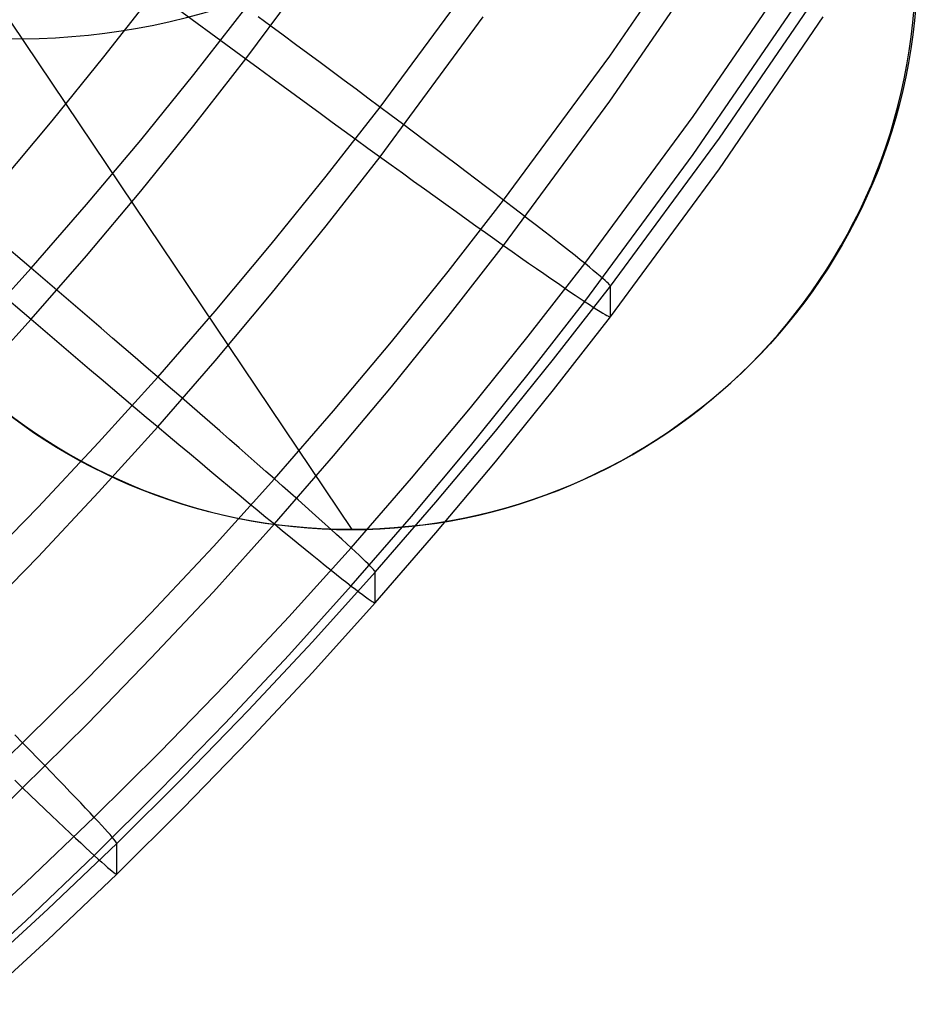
# Model space of a CAD drawing. Extents: x -1634 to -184, y -278 to 263.
# Tile 32 of 242: x -1184 to -1164, y -235 to -213. Entities that reach past the tile are written whole.
import ezdxf

# ---------------------------------------------------------------- set-up
doc = ezdxf.new("R2010")
doc.units = 0
doc.layers.add('PREDEFINITO', color=7, linetype='CONTINUOUS')

msp = doc.modelspace()

# ---------------------------------------------------------------- linework, layer by layer
at = {"layer": 'PREDEFINITO'}
for p, q in [((-1176.349, -224.055, 1.574), (-1191.109, -202.107, 432.369)), ((-1170.653, -213.595, 445.968), (-1168.413, -210.327, 445.894)), ((-1182.725, -210.695, 398.82), (-1178.698, -213.656, 398.886)), ((-1178.698, -213.656, 398.886), (-1176.492, -210.672, 398.819)), ((-1170.653, -214.591, 401.837), (-1168.413, -211.323, 401.763)), ((-1175.733, -214.723, 448.221), (-1173.453, -211.634, 448.151)), ((-1168.814, -214.927, 442.607), (-1166.532, -211.595, 442.532)), ((-1168.235, -215.406, 438.936), (-1165.939, -212.054, 438.86)), ((-1181.834, -213.612, 398.885), (-1180.712, -212.176, 398.853)), ((-1179.848, -213.999, 448.907), (-1178.698, -212.527, 448.874)), ((-1168.814, -215.77, 405.255), (-1166.532, -212.438, 405.18)), ((-1178.148, -212.932, 448.859), (-1178.423, -212.73, 448.872)), ((-1175.733, -215.82, 399.638), (-1173.453, -212.731, 399.568)), ((-1168.235, -216.083, 408.944), (-1165.939, -212.731, 408.868)), ((-1177.874, -213.134, 448.835), (-1178.148, -212.932, 448.859)), ((-1177.601, -213.336, 448.799), (-1177.874, -213.134, 448.835)), ((-1177.329, -213.537, 448.751), (-1177.601, -213.336, 448.799)), ((-1182.981, -215.027, 398.917), (-1181.834, -213.612, 398.885)), ((-1177.059, -213.737, 448.692), (-1177.329, -213.537, 448.751)), ((-1173.002, -216.781, 446.04), (-1170.653, -213.595, 445.968)), ((-1179.848, -215.128, 398.92), (-1178.698, -213.656, 398.886)), ((-1178.698, -213.656, 398.886), (-1178.423, -213.858, 398.897)), ((-1176.791, -213.936, 448.621), (-1177.059, -213.737, 448.692)), ((-1181.022, -215.45, 448.94), (-1179.848, -213.999, 448.907)), ((-1178.423, -213.858, 398.897), (-1178.148, -214.06, 398.919)), ((-1176.525, -214.133, 448.539), (-1176.791, -213.936, 448.621)), ((-1178.148, -214.06, 398.919), (-1177.874, -214.26, 398.952)), ((-1177.874, -214.26, 398.952), (-1177.601, -214.46, 398.998)), ((-1176.261, -214.329, 448.446), (-1176.525, -214.133, 448.539)), ((-1177.601, -214.46, 398.998), (-1177.329, -214.659, 399.055)), ((-1176.001, -214.524, 448.341), (-1176.261, -214.329, 448.446)), ((-1177.329, -214.659, 399.055), (-1177.059, -214.856, 399.123)), ((-1175.743, -214.716, 448.226), (-1176.001, -214.524, 448.341)), ((-1173.002, -217.778, 401.909), (-1170.653, -214.591, 401.837)), ((-1177.059, -214.856, 399.123), (-1176.791, -215.052, 399.202)), ((-1176.922, -216.248, 448.255), (-1175.733, -214.723, 448.221)), ((-1175.489, -214.905, 448.099), (-1175.743, -214.716, 448.226)), ((-1175.238, -215.093, 447.962), (-1175.489, -214.905, 448.099)), ((-1171.208, -218.176, 442.681), (-1168.814, -214.927, 442.607)), ((-1183.445, -218.281, 449.004), (-1187.248, -215.036, 448.93)), ((-1184.152, -216.419, 398.949), (-1182.981, -215.027, 398.917)), ((-1181.022, -216.578, 398.952), (-1179.848, -215.128, 398.92)), ((-1176.791, -215.052, 399.202), (-1176.525, -215.245, 399.293)), ((-1174.992, -215.277, 447.814), (-1175.238, -215.093, 447.962)), ((-1176.525, -215.245, 399.293), (-1176.261, -215.437, 399.395)), ((-1174.75, -215.459, 447.656), (-1174.992, -215.277, 447.814)), ((-1182.221, -216.877, 448.972), (-1181.022, -215.45, 448.94)), ((-1176.261, -215.437, 399.395), (-1176.001, -215.626, 399.508)), ((-1174.513, -215.637, 447.488), (-1174.75, -215.459, 447.656)), ((-1170.643, -218.675, 439.01), (-1168.235, -215.406, 438.936)), ((-1176.001, -215.626, 399.508), (-1175.743, -215.813, 399.633)), ((-1174.28, -215.812, 447.309), (-1174.513, -215.637, 447.488)), ((-1171.208, -219.02, 405.328), (-1168.814, -215.77, 405.255)), ((-1176.922, -217.345, 399.672), (-1175.733, -215.82, 399.638)), ((-1175.743, -215.813, 399.633), (-1175.489, -215.997, 399.767)), ((-1175.489, -215.997, 399.767), (-1175.238, -216.178, 399.913)), ((-1174.053, -215.984, 447.121), (-1174.28, -215.812, 447.309)), ((-1173.831, -216.152, 446.923), (-1174.053, -215.984, 447.121)), ((-1187.247, -216.166, 398.943), (-1183.445, -219.41, 399.016)), ((-1175.238, -216.178, 399.913), (-1174.992, -216.355, 400.069)), ((-1173.614, -216.316, 446.716), (-1173.831, -216.152, 446.923)), ((-1170.643, -219.353, 409.018), (-1168.235, -216.083, 408.944)), ((-1178.137, -217.751, 448.289), (-1176.922, -216.248, 448.255)), ((-1174.992, -216.355, 400.069), (-1174.75, -216.53, 400.235)), ((-1173.404, -216.475, 446.499), (-1173.614, -216.316, 446.716)), ((-1182.221, -218.006, 398.985), (-1181.022, -216.578, 398.952)), ((-1174.75, -216.53, 400.235), (-1174.513, -216.7, 400.411)), ((-1173.2, -216.63, 446.274), (-1173.404, -216.475, 446.499)), ((-1173.002, -216.781, 446.04), (-1173.2, -216.63, 446.274)), ((-1183.445, -218.281, 449.004), (-1182.221, -216.877, 448.972)), ((-1174.513, -216.7, 400.411), (-1174.28, -216.867, 400.598)), ((-1174.28, -216.867, 400.598), (-1174.053, -217.03, 400.793)), ((-1174.227, -218.355, 446.076), (-1173.002, -216.781, 446.04)), ((-1172.811, -216.927, 445.798), (-1173.002, -216.781, 446.04)), ((-1174.053, -217.03, 400.793), (-1173.831, -217.189, 400.999)), ((-1172.627, -217.068, 445.547), (-1172.811, -216.927, 445.798)), ((-1172.449, -217.205, 445.289), (-1172.627, -217.068, 445.547)), ((-1173.831, -217.189, 400.999), (-1173.614, -217.343, 401.213)), ((-1172.279, -217.336, 445.023), (-1172.449, -217.205, 445.289)), ((-1178.137, -218.848, 399.706), (-1176.922, -217.345, 399.672)), ((-1173.614, -217.343, 401.213), (-1173.404, -217.493, 401.437)), ((-1173.404, -217.493, 401.437), (-1173.2, -217.638, 401.669)), ((-1172.117, -217.461, 444.751), (-1172.279, -217.336, 445.023)), ((-1171.962, -217.581, 444.471), (-1172.117, -217.461, 444.751)), ((-1179.378, -219.23, 448.323), (-1178.137, -217.751, 448.289)), ((-1173.2, -217.638, 401.669), (-1173.002, -217.778, 401.909)), ((-1171.815, -217.696, 444.185), (-1171.962, -217.581, 444.471)), ((-1171.676, -217.805, 443.892), (-1171.815, -217.696, 444.185)), ((-1174.227, -219.351, 401.945), (-1173.002, -217.778, 401.909)), ((-1173.002, -217.778, 401.909), (-1172.811, -217.913, 402.158)), ((-1172.811, -217.913, 402.158), (-1172.627, -218.042, 402.414)), ((-1171.546, -217.908, 443.594), (-1171.676, -217.805, 443.892)), ((-1171.423, -218.004, 443.291), (-1171.546, -217.908, 443.594)), ((-1183.445, -219.41, 399.016), (-1182.221, -218.006, 398.985)), ((-1172.627, -218.042, 402.414), (-1172.449, -218.167, 402.678)), ((-1172.458, -219.782, 442.717), (-1171.208, -218.176, 442.681)), ((-1172.449, -218.167, 402.678), (-1172.279, -218.286, 402.95)), ((-1171.31, -218.095, 442.982), (-1171.423, -218.004, 443.291)), ((-1171.204, -218.18, 442.668), (-1171.31, -218.095, 442.982)), ((-1171.108, -218.258, 442.35), (-1171.204, -218.18, 442.668)), ((-1184.709, -219.679, 449.035), (-1183.445, -218.281, 449.004)), ((-1183.185, -218.503, 449.003), (-1183.445, -218.281, 449.004)), ((-1175.48, -219.905, 446.111), (-1174.227, -218.355, 446.076)), ((-1172.279, -218.286, 402.95), (-1172.117, -218.399, 403.228)), ((-1172.117, -218.399, 403.228), (-1171.962, -218.506, 403.513)), ((-1171.02, -218.33, 442.028), (-1171.108, -218.258, 442.35)), ((-1170.941, -218.395, 441.702), (-1171.02, -218.33, 442.028)), ((-1170.872, -218.454, 441.373), (-1170.941, -218.395, 441.702)), ((-1182.926, -218.725, 448.99), (-1183.185, -218.503, 449.003)), ((-1171.962, -218.506, 403.513), (-1171.815, -218.608, 403.804)), ((-1171.815, -218.608, 403.804), (-1171.676, -218.703, 404.101)), ((-1170.811, -218.506, 441.041), (-1170.872, -218.454, 441.373)), ((-1170.76, -218.551, 440.707), (-1170.811, -218.506, 441.041)), ((-1170.718, -218.589, 440.37), (-1170.76, -218.551, 440.707)), ((-1170.685, -218.621, 440.032), (-1170.718, -218.589, 440.37)), ((-1170.662, -218.646, 439.692), (-1170.685, -218.621, 440.032)), ((-1182.667, -218.946, 448.966), (-1182.926, -218.725, 448.99)), ((-1171.899, -220.291, 439.046), (-1170.643, -218.675, 439.01)), ((-1171.676, -218.703, 404.101), (-1171.546, -218.793, 404.403)), ((-1171.546, -218.793, 404.403), (-1171.423, -218.876, 404.711)), ((-1170.647, -218.664, 439.351), (-1170.662, -218.646, 439.692)), ((-1170.643, -218.675, 439.01), (-1170.647, -218.664, 439.351)), ((-1170.643, -219.353, 409.018), (-1170.643, -218.675, 439.01)), ((-1182.409, -219.167, 448.93), (-1182.667, -218.946, 448.966)), ((-1179.378, -220.327, 399.739), (-1178.137, -218.848, 399.706)), ((-1172.458, -220.625, 405.364), (-1171.208, -219.02, 405.328)), ((-1171.423, -218.876, 404.711), (-1171.31, -218.952, 405.024)), ((-1171.31, -218.952, 405.024), (-1171.204, -219.023, 405.341)), ((-1171.204, -219.023, 405.341), (-1171.108, -219.086, 405.662)), ((-1182.153, -219.387, 448.883), (-1182.409, -219.167, 448.93)), ((-1180.645, -220.686, 448.356), (-1179.378, -219.23, 448.323)), ((-1171.108, -219.086, 405.662), (-1171.02, -219.143, 405.987)), ((-1171.02, -219.143, 405.987), (-1170.941, -219.194, 406.315)), ((-1170.941, -219.194, 406.315), (-1170.872, -219.238, 406.647)), ((-1170.872, -219.238, 406.647), (-1170.811, -219.275, 406.981)), ((-1170.811, -219.275, 406.981), (-1170.76, -219.305, 407.317)), ((-1184.709, -220.807, 399.048), (-1183.445, -219.41, 399.016)), ((-1183.445, -219.41, 399.016), (-1183.185, -219.631, 399.027)), ((-1181.898, -219.606, 448.824), (-1182.153, -219.387, 448.883)), ((-1175.48, -220.902, 401.98), (-1174.227, -219.351, 401.945)), ((-1171.899, -220.968, 409.054), (-1170.643, -219.353, 409.018)), ((-1170.76, -219.305, 407.317), (-1170.718, -219.328, 407.655)), ((-1170.718, -219.328, 407.655), (-1170.685, -219.345, 407.995)), ((-1170.685, -219.345, 407.995), (-1170.662, -219.354, 408.335)), ((-1170.662, -219.354, 408.335), (-1170.647, -219.357, 408.676)), ((-1170.647, -219.357, 408.676), (-1170.643, -219.353, 409.018)), ((-1183.185, -219.631, 399.027), (-1182.926, -219.852, 399.05)), ((-1181.644, -219.824, 448.754), (-1181.898, -219.606, 448.824)), ((-1182.926, -219.852, 399.05), (-1182.667, -220.072, 399.084)), ((-1181.393, -220.041, 448.672), (-1181.644, -219.824, 448.754)), ((-1176.76, -221.433, 446.145), (-1175.48, -219.905, 446.111)), ((-1173.735, -221.364, 442.753), (-1172.458, -219.782, 442.717)), ((-1182.667, -220.072, 399.084), (-1182.409, -220.292, 399.129)), ((-1181.144, -220.255, 448.579), (-1181.393, -220.041, 448.672)), ((-1182.409, -220.292, 399.129), (-1182.153, -220.509, 399.187)), ((-1180.898, -220.468, 448.475), (-1181.144, -220.255, 448.579)), ((-1180.645, -221.783, 399.772), (-1179.378, -220.327, 399.739)), ((-1173.185, -221.883, 439.082), (-1171.899, -220.291, 439.046)), ((-1182.153, -220.509, 399.187), (-1181.898, -220.726, 399.255)), ((-1180.655, -220.678, 448.36), (-1180.898, -220.468, 448.475)), ((-1181.954, -222.135, 448.388), (-1180.645, -220.686, 448.356)), ((-1181.898, -220.726, 399.255), (-1181.644, -220.94, 399.335)), ((-1180.415, -220.886, 448.234), (-1180.655, -220.678, 448.36)), ((-1173.735, -222.208, 405.4), (-1172.458, -220.625, 405.364)), ((-1181.644, -220.94, 399.335), (-1181.393, -221.153, 399.427)), ((-1180.178, -221.09, 448.097), (-1180.415, -220.886, 448.234)), ((-1176.76, -222.429, 402.014), (-1175.48, -220.902, 401.98)), ((-1173.185, -222.56, 409.09), (-1171.899, -220.968, 409.054)), ((-1181.393, -221.153, 399.427), (-1181.144, -221.363, 399.529)), ((-1179.946, -221.292, 447.95), (-1180.178, -221.09, 448.097)), ((-1181.144, -221.363, 399.529), (-1180.898, -221.57, 399.643)), ((-1179.717, -221.491, 447.792), (-1179.946, -221.292, 447.95)), ((-1178.067, -222.936, 446.179), (-1176.76, -221.433, 446.145)), ((-1175.04, -222.923, 442.788), (-1173.735, -221.364, 442.753)), ((-1180.898, -221.57, 399.643), (-1180.655, -221.775, 399.767)), ((-1179.493, -221.686, 447.624), (-1179.717, -221.491, 447.792)), ((-1181.954, -223.232, 399.805), (-1180.645, -221.783, 399.772)), ((-1180.655, -221.775, 399.767), (-1180.415, -221.977, 399.902)), ((-1179.274, -221.878, 447.446), (-1179.493, -221.686, 447.624)), ((-1179.059, -222.065, 447.258), (-1179.274, -221.878, 447.446)), ((-1174.498, -223.452, 439.118), (-1173.185, -221.883, 439.082)), ((-1180.415, -221.977, 399.902), (-1180.178, -222.175, 400.048)), ((-1178.849, -222.249, 447.061), (-1179.059, -222.065, 447.258)), ((-1183.289, -223.559, 448.42), (-1181.954, -222.135, 448.388)), ((-1180.178, -222.175, 400.048), (-1179.946, -222.37, 400.205)), ((-1178.645, -222.428, 446.854), (-1178.849, -222.249, 447.061)), ((-1175.04, -223.767, 405.435), (-1173.735, -222.208, 405.4)), ((-1179.946, -222.37, 400.205), (-1179.717, -222.562, 400.371)), ((-1178.446, -222.602, 446.637), (-1178.645, -222.428, 446.854)), ((-1178.067, -223.933, 402.048), (-1176.76, -222.429, 402.014)), ((-1179.717, -222.562, 400.371), (-1179.493, -222.749, 400.548)), ((-1179.493, -222.749, 400.548), (-1179.274, -222.932, 400.735)), ((-1178.254, -222.772, 446.412), (-1178.446, -222.602, 446.637)), ((-1174.498, -224.129, 409.125), (-1173.185, -222.56, 409.09)), ((-1179.417, -224.433, 446.213), (-1178.067, -222.936, 446.179)), ((-1179.274, -222.932, 400.735), (-1179.059, -223.111, 400.931)), ((-1178.067, -222.936, 446.179), (-1178.254, -222.772, 446.412)), ((-1177.886, -223.096, 445.937), (-1178.067, -222.936, 446.179)), ((-1176.373, -224.458, 442.822), (-1175.04, -222.923, 442.788)), ((-1179.059, -223.111, 400.931), (-1178.849, -223.286, 401.136)), ((-1177.712, -223.25, 445.687), (-1177.886, -223.096, 445.937)), ((-1183.289, -224.656, 399.837), (-1181.954, -223.232, 399.805)), ((-1178.849, -223.286, 401.136), (-1178.645, -223.455, 401.351)), ((-1177.545, -223.399, 445.429), (-1177.712, -223.25, 445.687)), ((-1177.385, -223.542, 445.164), (-1177.545, -223.399, 445.429)), ((-1184.65, -224.957, 448.452), (-1183.289, -223.559, 448.42)), ((-1178.645, -223.455, 401.351), (-1178.446, -223.62, 401.575)), ((-1178.446, -223.62, 401.575), (-1178.254, -223.779, 401.807)), ((-1177.231, -223.679, 444.891), (-1177.385, -223.542, 445.164)), ((-1175.84, -224.997, 439.153), (-1174.498, -223.452, 439.118)), ((-1178.254, -223.779, 401.807), (-1178.067, -223.933, 402.048)), ((-1177.085, -223.81, 444.612), (-1177.231, -223.679, 444.891)), ((-1176.947, -223.935, 444.326), (-1177.085, -223.81, 444.612)), ((-1176.373, -225.301, 405.47), (-1175.04, -223.767, 405.435)), ((-1179.417, -225.43, 402.082), (-1178.067, -223.933, 402.048)), ((-1178.067, -223.933, 402.048), (-1177.886, -224.081, 402.297)), ((-1176.815, -224.053, 444.034), (-1176.947, -223.935, 444.326)), ((-1176.692, -224.165, 443.736), (-1176.815, -224.053, 444.034)), ((-1177.886, -224.081, 402.297), (-1177.712, -224.224, 402.554)), ((-1177.712, -224.224, 402.554), (-1177.545, -224.361, 402.818)), ((-1176.577, -224.271, 443.432), (-1176.692, -224.165, 443.736)), ((-1176.469, -224.37, 443.123), (-1176.577, -224.271, 443.432)), ((-1175.84, -225.674, 409.16), (-1174.498, -224.129, 409.125)), ((-1180.795, -225.904, 446.246), (-1179.417, -224.433, 446.213)), ((-1177.751, -225.986, 442.857), (-1176.373, -224.458, 442.822)), ((-1177.545, -224.361, 402.818), (-1177.385, -224.492, 403.09)), ((-1177.385, -224.492, 403.09), (-1177.231, -224.616, 403.368)), ((-1176.37, -224.462, 442.81), (-1176.469, -224.37, 443.123)), ((-1176.279, -224.547, 442.492), (-1176.37, -224.462, 442.81)), ((-1184.65, -226.055, 399.869), (-1183.289, -224.656, 399.837)), ((-1177.231, -224.616, 403.368), (-1177.085, -224.735, 403.653)), ((-1176.196, -224.624, 442.17), (-1176.279, -224.547, 442.492)), ((-1176.121, -224.695, 441.844), (-1176.196, -224.624, 442.17)), ((-1176.056, -224.759, 441.515), (-1176.121, -224.695, 441.844)), ((-1177.085, -224.735, 403.653), (-1176.947, -224.847, 403.945)), ((-1176.947, -224.847, 403.945), (-1176.815, -224.952, 404.242)), ((-1175.999, -224.815, 441.184), (-1176.056, -224.759, 441.515)), ((-1175.95, -224.864, 440.849), (-1175.999, -224.815, 441.184)), ((-1175.91, -224.906, 440.513), (-1175.95, -224.864, 440.849)), ((-1175.879, -224.94, 440.174), (-1175.91, -224.906, 440.513)), ((-1177.226, -226.535, 439.187), (-1175.84, -224.997, 439.153)), ((-1176.815, -224.952, 404.242), (-1176.692, -225.05, 404.545)), ((-1176.692, -225.05, 404.545), (-1176.577, -225.142, 404.852)), ((-1176.577, -225.142, 404.852), (-1176.469, -225.227, 405.165)), ((-1175.857, -224.966, 439.835), (-1175.879, -224.94, 440.174)), ((-1175.844, -224.985, 439.494), (-1175.857, -224.966, 439.835)), ((-1175.84, -224.997, 439.153), (-1175.844, -224.985, 439.494)), ((-1175.84, -225.674, 409.16), (-1175.84, -224.997, 439.153)), ((-1177.751, -226.83, 405.505), (-1176.373, -225.301, 405.47)), ((-1176.469, -225.227, 405.165), (-1176.37, -225.304, 405.483)), ((-1176.37, -225.304, 405.483), (-1176.279, -225.375, 405.804)), ((-1180.795, -226.901, 402.115), (-1179.417, -225.43, 402.082)), ((-1176.279, -225.375, 405.804), (-1176.196, -225.438, 406.129)), ((-1176.196, -225.438, 406.129), (-1176.121, -225.494, 406.458)), ((-1176.121, -225.494, 406.458), (-1176.056, -225.543, 406.789)), ((-1176.056, -225.543, 406.789), (-1175.999, -225.584, 407.123)), ((-1175.999, -225.584, 407.123), (-1175.95, -225.618, 407.46)), ((-1177.226, -227.212, 409.195), (-1175.84, -225.674, 409.16)), ((-1175.95, -225.618, 407.46), (-1175.91, -225.644, 407.798)), ((-1175.91, -225.644, 407.798), (-1175.879, -225.663, 408.137)), ((-1175.879, -225.663, 408.137), (-1175.857, -225.674, 408.478)), ((-1175.857, -225.674, 408.478), (-1175.844, -225.678, 408.819)), ((-1175.844, -225.678, 408.819), (-1175.84, -225.674, 409.16)), ((-1182.199, -227.349, 446.279), (-1180.795, -225.904, 446.246)), ((-1179.157, -227.488, 442.891), (-1177.751, -225.986, 442.857)), ((-1178.64, -228.047, 439.222), (-1177.226, -226.535, 439.187)), ((-1179.157, -228.332, 405.538), (-1177.751, -226.83, 405.505)), ((-1182.199, -228.346, 402.148), (-1180.795, -226.901, 402.115)), ((-1178.64, -228.724, 409.229), (-1177.226, -227.212, 409.195)), ((-1183.631, -228.767, 446.311), (-1182.199, -227.349, 446.279)), ((-1180.59, -228.964, 442.924), (-1179.157, -227.488, 442.891)), ((-1180.082, -229.532, 439.255), (-1178.64, -228.047, 439.222)), ((-1183.631, -229.764, 402.18), (-1182.199, -228.346, 402.148)), ((-1180.59, -229.807, 405.572), (-1179.157, -228.332, 405.538)), ((-1183.631, -228.768, 446.311), (-1183.805, -228.589, 446.544)), ((-1185.113, -230.182, 446.343), (-1183.631, -228.767, 446.311)), ((-1183.462, -228.94, 446.069), (-1183.631, -228.768, 446.311)), ((-1180.082, -230.209, 409.263), (-1178.64, -228.724, 409.229)), ((-1183.3, -229.107, 445.819), (-1183.462, -228.94, 446.069)), ((-1182.05, -230.412, 442.957), (-1180.59, -228.964, 442.924)), ((-1183.144, -229.268, 445.561), (-1183.3, -229.107, 445.819)), ((-1182.994, -229.422, 445.296), (-1183.144, -229.268, 445.561)), ((-1182.851, -229.571, 445.024), (-1182.994, -229.422, 445.296)), ((-1183.805, -229.596, 401.939), (-1183.631, -229.764, 402.18)), ((-1182.715, -229.712, 444.745), (-1182.851, -229.571, 445.024)), ((-1182.585, -229.847, 444.459), (-1182.715, -229.712, 444.745)), ((-1181.552, -230.99, 439.288), (-1180.082, -229.532, 439.255)), ((-1185.113, -231.178, 402.212), (-1183.631, -229.764, 402.18)), ((-1183.631, -229.764, 402.18), (-1183.462, -229.926, 402.429)), ((-1183.462, -229.926, 402.429), (-1183.3, -230.081, 402.686)), ((-1182.463, -229.975, 444.167), (-1182.585, -229.847, 444.459)), ((-1182.05, -231.256, 405.604), (-1180.59, -229.807, 405.572)), ((-1183.3, -230.081, 402.686), (-1183.144, -230.23, 402.951)), ((-1182.348, -230.096, 443.869), (-1182.463, -229.975, 444.167)), ((-1182.24, -230.21, 443.566), (-1182.348, -230.096, 443.869)), ((-1183.144, -230.23, 402.951), (-1182.994, -230.372, 403.223)), ((-1182.994, -230.372, 403.223), (-1182.851, -230.508, 403.501)), ((-1182.139, -230.317, 443.258), (-1182.24, -230.21, 443.566)), ((-1182.047, -230.416, 442.944), (-1182.139, -230.317, 443.258)), ((-1181.552, -231.667, 409.296), (-1180.082, -230.209, 409.263)), ((-1183.563, -231.856, 442.989), (-1182.05, -230.412, 442.957)), ((-1182.851, -230.508, 403.501), (-1182.715, -230.637, 403.787)), ((-1181.962, -230.507, 442.627), (-1182.047, -230.416, 442.944)), ((-1181.884, -230.591, 442.305), (-1181.962, -230.507, 442.627)), ((-1181.815, -230.668, 441.979), (-1181.884, -230.591, 442.305)), ((-1182.715, -230.637, 403.787), (-1182.585, -230.759, 404.078)), ((-1182.585, -230.759, 404.078), (-1182.463, -230.874, 404.375)), ((-1181.754, -230.736, 441.65), (-1181.815, -230.668, 441.979)), ((-1181.7, -230.796, 441.319), (-1181.754, -230.736, 441.65)), ((-1181.655, -230.849, 440.984), (-1181.7, -230.796, 441.319)), ((-1183.074, -232.443, 439.321), (-1181.552, -230.99, 439.288)), ((-1182.463, -230.874, 404.375), (-1182.348, -230.981, 404.678)), ((-1182.348, -230.981, 404.678), (-1182.24, -231.081, 404.987)), ((-1181.618, -230.893, 440.648), (-1181.655, -230.849, 440.984)), ((-1181.589, -230.93, 440.309), (-1181.618, -230.893, 440.648)), ((-1181.569, -230.958, 439.97), (-1181.589, -230.93, 440.309)), ((-1181.556, -230.978, 439.629), (-1181.569, -230.958, 439.97)), ((-1181.552, -230.99, 439.288), (-1181.556, -230.978, 439.629)), ((-1181.552, -231.667, 409.296), (-1181.552, -230.99, 439.288)), ((-1182.24, -231.081, 404.987), (-1182.139, -231.174, 405.3)), ((-1182.139, -231.174, 405.3), (-1182.047, -231.259, 405.617)), ((-1183.563, -232.7, 405.637), (-1182.05, -231.256, 405.604)), ((-1182.047, -231.259, 405.617), (-1181.962, -231.336, 405.939)), ((-1181.962, -231.336, 405.939), (-1181.884, -231.405, 406.264)), ((-1181.884, -231.405, 406.264), (-1181.815, -231.467, 406.593)), ((-1183.074, -233.121, 409.328), (-1181.552, -231.667, 409.296)), ((-1181.815, -231.467, 406.593), (-1181.754, -231.52, 406.924)), ((-1181.754, -231.52, 406.924), (-1181.7, -231.566, 407.258)), ((-1181.7, -231.566, 407.258), (-1181.655, -231.603, 407.595)), ((-1181.655, -231.603, 407.595), (-1181.618, -231.632, 407.933)), ((-1181.618, -231.632, 407.933), (-1181.589, -231.653, 408.272)), ((-1181.589, -231.653, 408.272), (-1181.569, -231.666, 408.613)), ((-1181.569, -231.666, 408.613), (-1181.556, -231.67, 408.954)), ((-1181.556, -231.67, 408.954), (-1181.552, -231.667, 409.296)), ((-1185.103, -233.271, 443.021), (-1183.563, -231.856, 442.989)), ((-1184.624, -233.868, 439.353), (-1183.074, -232.443, 439.321)), ((-1185.103, -234.115, 405.669), (-1183.563, -232.7, 405.637)), ((-1184.624, -234.545, 409.361), (-1183.074, -233.121, 409.328))]:
    msp.add_line(p, q, dxfattribs=at)
at = {"layer": 'PREDEFINITO', "extrusion": (0.034223, -0.062415, -0.997463)}
msp.add_circle((-1133.213, -379.048, -241.471), 15, dxfattribs=at)
at = {"layer": 'PREDEFINITO', "extrusion": (0.002636, 0.001347, 0.999996)}
msp.add_circle((-1176.386, -211.528, -1.828), 12.526, dxfattribs=at)
at = {"layer": 'PREDEFINITO', "extrusion": (-0.002636, -0.001347, -0.999996)}
msp.add_circle((1176.371, -211.578, 1.828), 12.475, dxfattribs=at)

doc.saveas('drawing.dxf')
